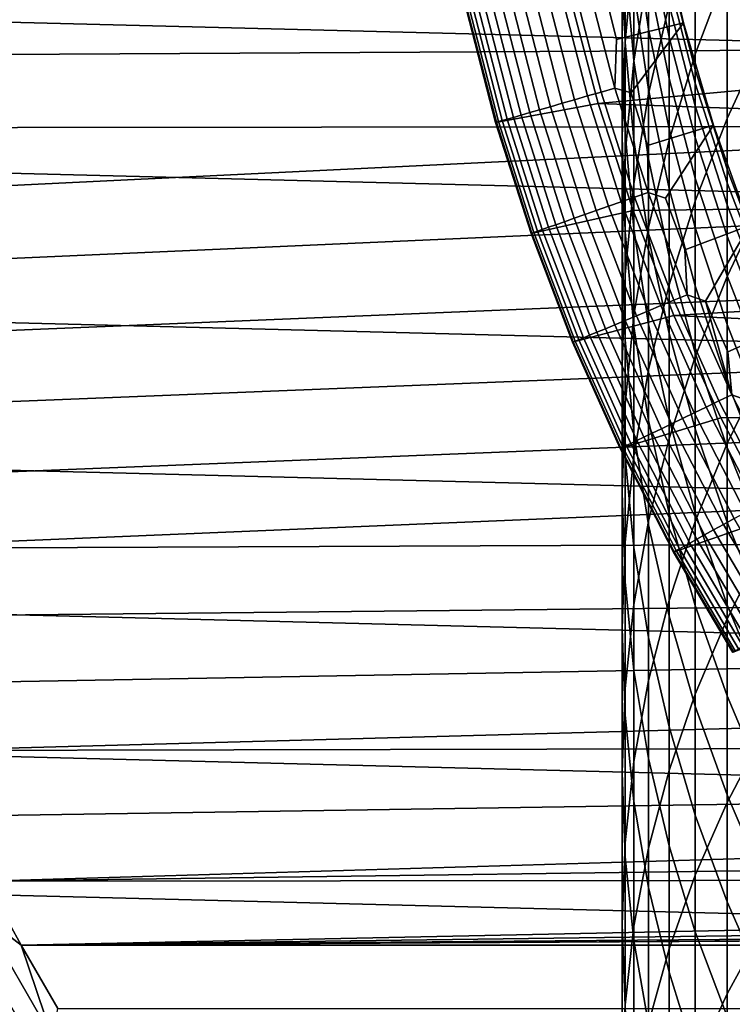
# Model space of a CAD drawing. Header units: metres. Extents: x -22 to 95, y -240 to 22.
# Tile 43 of 180: x -17.85 to -12.7, y -10.52 to -3.41. Entities that reach past the tile are written whole.
import ezdxf

# ---------------------------------------------------------------- set-up
doc = ezdxf.new("R2010")
doc.units = ezdxf.units.M
doc.layers.add('solid_10_151_013_XXX', color=7, linetype='CONTINUOUS')

msp = doc.modelspace()

# ---------------------------------------------------------------- linework, layer by layer
at = {"layer": 'solid_10_151_013_XXX'}
for points in [[(-12.972383, -3.658703, 268.01123), (-12.742425, -3.046702, 268.393341), (-12.742425, -2.036012, 266.700317), (-12.972383, -2.662756, 266.342926)], [(-13.5, -3.528663, 259.667908), (-13.478762, -2.831068, 259.961761), (-13.478762, -2.15662, 258.266846), (-13.5, -2.865372, 258.001038)], [(-13.478762, -3.572536, 261.628418), (-13.415114, -2.889364, 261.948822), (-13.415114, -2.135668, 260.254669), (-13.478762, -2.831068, 259.961761)], [(21.54973, -4.428241), (-21.746239, -3.33181), (-21.887098, -2.225952), (21.746239, -3.33181)], [(-13.478762, -3.574125, 257.73526), (-13.5, -2.865372, 258.001038), (-13.5, -2.269048, 256.309052), (-13.478762, -2.987831, 256.071747)], [(-13.415114, -3.709988, 263.611603), (-13.309258, -3.04435, 263.956787), (-13.309258, -2.210497, 262.267181), (-13.415114, -2.889364, 261.948822)], [(-13.309258, -3.477944, 252.324844), (-13.415114, -2.749474, 252.502472), (-13.415114, -2.372408, 250.810242), (-13.309258, -3.107378, 250.661789)], [(-13.309258, -3.944885, 265.611786), (-13.161527, -3.299715, 265.979675), (-13.161527, -2.385029, 264.298676), (-13.309258, -3.04435, 263.956787)], [(-13.415114, -3.704353, 255.835159), (-13.478762, -2.987831, 256.071747), (-13.478762, -2.468309, 254.386169), (-13.415114, -3.193691, 254.178329)], [(-12.742425, -4.12407, 270.044708), (-12.472374, -3.53938, 270.442993), (-12.472374, -2.446601, 268.768005), (-12.742425, -3.046702, 268.393341)], [(-13.161527, -3.536673, 248.867371), (-13.309258, -2.803394, 248.985275), (-13.309258, -2.566475, 247.297989), (-13.161527, -3.303871, 247.209396)], [(-13.231117, -2.680956, 137.199997), (-13.637866, -3.163632, 137.199997), (-13.541874, -3.552108, 137.199997), (-13.056488, -3.431923, 137.199997)], [(-13.056482, -3.431947, 242.199997), (-13.231114, -2.680971, 242.199997), (-13.231117, -2.680956, 137.199997), (-13.056488, -3.431923, 137.199997)], [(-12.972383, -3.770004, 243.843033), (-13.161527, -3.037339, 243.872223), (-13.231114, -2.680971, 242.199997), (-13.056482, -3.431947, 242.199997)], [(-13.161527, -4.280678, 267.622894), (-12.972383, -3.658703, 268.01123), (-12.972383, -2.662756, 266.342926), (-13.161527, -3.299715, 265.979675)], [(-13.309258, -3.914502, 253.971802), (-13.415114, -3.193691, 254.178329), (-13.415114, -2.749474, 252.502472), (-13.309258, -3.477944, 252.324844)], [(-13.5, -4.257865, 261.307037), (-13.478762, -3.572536, 261.628418), (-13.478762, -2.831068, 259.961761), (-13.5, -3.528663, 259.667908)], [(-13.161527, -3.835374, 250.51474), (-13.309258, -3.107378, 250.661789), (-13.309258, -2.803394, 248.985275), (-13.161527, -3.536673, 248.867371)], [(-13.478762, -4.226258, 259.374084), (-13.5, -3.528663, 259.667908), (-13.5, -2.865372, 258.001038), (-13.478762, -3.574125, 257.73526)], [(-13.478762, -4.379847, 263.264221), (-13.415114, -3.709988, 263.611603), (-13.415114, -2.889364, 261.948822), (-13.478762, -3.572536, 261.628418)], [(-9.529406, -3.031566, 135), (-20.256067, -3.153036, 135), (-20.168163, -3.673569, 135), (-9.324705, -3.612455, 135)], [(-13.672745, -4.014786, 136), (-13.879645, -3.227673, 136), (-9.529372, -3.031667, 136), (-9.324752, -3.612345, 136)], [(-13.415114, -4.280647, 257.470306), (-13.478762, -3.574125, 257.73526), (-13.478762, -2.987831, 256.071747), (-13.415114, -3.704353, 255.835159)], [(-13.415114, -4.596235, 265.240356), (-13.309258, -3.944885, 265.611786), (-13.309258, -3.04435, 263.956787), (-13.415114, -3.709988, 263.611603)], [(-12.972383, -3.868257, 245.485092), (-13.161527, -3.137338, 245.543472), (-13.161527, -3.037339, 243.872223), (-12.972383, -3.770004, 243.843033)], [(-12.972383, -4.720354, 269.638519), (-12.742425, -4.12407, 270.044708), (-12.742425, -3.046702, 268.393341), (-12.972383, -3.658703, 268.01123)], [(-13.161527, -4.199501, 252.148895), (-13.309258, -3.477944, 252.324844), (-13.309258, -3.107378, 250.661789), (-13.161527, -3.835374, 250.51474)], [(-13.749973, -3.961299, 137.150986), (-13.950455, -3.1841, 137.150986), (-14.04581, -3.205864, 137.113419), (-13.843959, -3.988376, 137.113419)], [(-13.652727, -3.933283, 137.178131), (-13.851789, -3.161581, 137.178131), (-13.950455, -3.1841, 137.150986), (-13.749973, -3.961299, 137.150986)], [(-13.553286, -3.904634, 137.194519), (-13.750898, -3.138553, 137.194519), (-13.851789, -3.161581, 137.178131), (-13.652727, -3.933283, 137.178131)], [(-13.750898, -3.138553, 137.194519), (-13.553286, -3.904634, 137.194519), (-13.541874, -3.552108, 137.199997), (-13.637866, -3.163632, 137.199997)], [(-13.309258, -4.416358, 255.600067), (-13.415114, -3.704353, 255.835159), (-13.415114, -3.193691, 254.178329), (-13.309258, -3.914502, 253.971802)], [(-12.972383, -4.031882, 247.121933), (-13.161527, -3.303871, 247.209396), (-13.161527, -3.137338, 245.543472), (-12.972383, -3.868257, 245.485092)], [(-13.879645, -3.227673, 135.199997), (-13.672745, -4.014786, 135.199997), (-14.413714, -4.152683, 135.199997), (-14.6239, -3.337882, 135.199997)], [(-14.096271, -4.061066, 136.942719), (-14.3018, -3.264292, 136.942719), (-14.373981, -3.280767, 136.868591), (-14.167415, -4.081562, 136.868591)], [(-14.018063, -4.038534, 137.008713), (-14.222452, -3.246182, 137.008713), (-14.3018, -3.264292, 136.942719), (-14.096271, -4.061066, 136.942719)], [(-13.93365, -4.014215, 137.065811), (-14.136808, -3.226634, 137.065811), (-14.222452, -3.246182, 137.008713), (-14.018063, -4.038534, 137.008713)], [(-13.843959, -3.988376, 137.113419), (-14.04581, -3.205864, 137.113419), (-14.136808, -3.226634, 137.065811), (-13.93365, -4.014215, 137.065811)], [(-13.879645, -3.227673, 136), (-13.672745, -4.014786, 136), (-13.672745, -4.014786, 135.199997), (-13.879645, -3.227673, 135.199997)], [(21.297699, -5.514322), (-21.54973, -4.428241), (-21.746239, -3.33181), (21.54973, -4.428241)], [(-14.408631, -4.151055, 136.303177), (-14.618715, -3.336627, 136.303177), (-14.623919, -3.337815, 136.199997), (-14.413759, -4.152534, 136.199997)], [(-14.413759, -4.152534, 136.199997), (-14.623919, -3.337815, 136.199997), (-14.6239, -3.337882, 135.199997), (-14.413714, -4.152683, 135.199997)], [(-14.393012, -4.146555, 136.406677), (-14.602868, -3.333009, 136.406677), (-14.618715, -3.336627, 136.303177), (-14.408631, -4.151055, 136.303177)], [(-14.36707, -4.139082, 136.507919), (-14.576549, -3.327002, 136.507919), (-14.602868, -3.333009, 136.406677), (-14.393012, -4.146555, 136.406677)], [(-14.331093, -4.128717, 136.605774), (-14.540047, -3.318671, 136.605774), (-14.576549, -3.327002, 136.507919), (-14.36707, -4.139082, 136.507919)], [(-14.285474, -4.115574, 136.699188), (-14.493762, -3.308107, 136.699188), (-14.540047, -3.318671, 136.605774), (-14.331093, -4.128717, 136.605774)], [(-14.230714, -4.099798, 136.787109), (-14.438204, -3.295426, 136.787109), (-14.493762, -3.308107, 136.699188), (-14.285474, -4.115574, 136.699188)], [(-14.167415, -4.081562, 136.868591), (-14.373981, -3.280767, 136.868591), (-14.438204, -3.295426, 136.787109), (-14.230714, -4.099798, 136.787109)], [(-13.309258, -4.91067, 267.229584), (-13.161527, -4.280678, 267.622894), (-13.161527, -3.299715, 265.979675), (-13.309258, -3.944885, 265.611786)], [(-12.972383, -4.26062, 248.750961), (-13.161527, -3.536673, 248.867371), (-13.161527, -3.303871, 247.209396), (-12.972383, -4.031882, 247.121933)], [(-13.553286, -3.904634, 137.194519), (-13.434775, -3.937853, 137.199997), (-13.056488, -3.431923, 137.199997), (-13.541874, -3.552108, 137.199997)], [(-13.056488, -3.431923, 137.199997), (-13.434775, -3.937853, 137.199997), (-13.316796, -4.320058, 137.199997), (-12.839265, -4.171717, 137.199997)], [(-13.161527, -4.628472, 253.767242), (-13.309258, -3.914502, 253.971802), (-13.309258, -3.477944, 252.324844), (-13.161527, -4.199501, 252.148895)], [(-12.839263, -4.17173, 242.199997), (-13.056482, -3.431947, 242.199997), (-13.056488, -3.431923, 137.199997), (-12.839265, -4.171717, 137.199997)], [(-12.742425, -4.49092, 243.814301), (-12.972383, -3.770004, 243.843033), (-13.056482, -3.431947, 242.199997), (-12.839263, -4.17173, 242.199997)], [(-13.478762, -4.943194, 260.985626), (-13.5, -4.257865, 261.307037), (-13.5, -3.528663, 259.667908), (-13.478762, -4.226258, 259.374084)], [(-12.972383, -4.554106, 250.369568), (-13.161527, -3.835374, 250.51474), (-13.161527, -3.536673, 248.867371), (-12.972383, -4.26062, 248.750961)], [(-12.742425, -5.266403, 271.651855), (-12.472374, -4.698053, 272.07312), (-12.472374, -3.53938, 270.442993), (-12.742425, -4.12407, 270.044708)], [(-9.324705, -3.612455, 135), (-20.168163, -3.673569, 135), (-20.06686, -4.191781, 135), (-9.084634, -4.179638, 135)], [(-13.672745, -4.014786, 136), (-9.324752, -3.612345, 136), (-9.084583, -4.179736, 136)], [(-13.5, -5.051821, 262.915771), (-13.478762, -4.379847, 263.264221), (-13.478762, -3.572536, 261.628418), (-13.5, -4.257865, 261.307037)], [(-13.415114, -4.921658, 259.081177), (-13.478762, -4.226258, 259.374084), (-13.478762, -3.574125, 257.73526), (-13.415114, -4.280647, 257.470306)], [(-13.161527, -5.326357, 269.225708), (-12.972383, -4.720354, 269.638519), (-12.972383, -3.658703, 268.01123), (-13.161527, -4.280678, 267.622894)], [(-13.478762, -5.251717, 264.866547), (-13.415114, -4.596235, 265.240356), (-13.415114, -3.709988, 263.611603), (-13.478762, -4.379847, 263.264221)], [(-13.309258, -4.982716, 257.207031), (-13.415114, -4.280647, 257.470306), (-13.415114, -3.704353, 255.835159), (-13.309258, -4.416358, 255.600067)], [(-12.972383, -4.911874, 251.975189), (-13.161527, -4.199501, 252.148895), (-13.161527, -3.835374, 250.51474), (-12.972383, -4.554106, 250.369568)], [(-12.742425, -4.587455, 245.427658), (-12.972383, -3.868257, 245.485092), (-12.972383, -3.770004, 243.843033), (-12.742425, -4.49092, 243.814301)], [(-13.313029, -4.658431, 137.194519), (-13.553286, -3.904634, 137.194519), (-13.652727, -3.933283, 137.178131), (-13.410707, -4.69261, 137.178131)], [(-13.553286, -3.904634, 137.194519), (-13.313029, -4.658431, 137.194519), (-13.316796, -4.320058, 137.199997), (-13.434775, -3.937853, 137.199997)], [(-12.742425, -4.748219, 247.035873), (-12.972383, -4.031882, 247.121933), (-12.972383, -3.868257, 245.485092), (-12.742425, -4.587455, 245.427658)], [(-13.50623, -4.726035, 137.150986), (-13.749973, -3.961299, 137.150986), (-13.843959, -3.988376, 137.113419), (-13.59855, -4.758338, 137.113419)], [(-13.410707, -4.69261, 137.178131), (-13.652727, -3.933283, 137.178131), (-13.749973, -3.961299, 137.150986), (-13.50623, -4.726035, 137.150986)], [(-13.415114, -5.546698, 266.832458), (-13.309258, -4.91067, 267.229584), (-13.309258, -3.944885, 265.611786), (-13.415114, -4.596235, 265.240356)], [(-13.161527, -5.121608, 255.367203), (-13.309258, -4.416358, 255.600067), (-13.309258, -3.914502, 253.971802), (-13.161527, -4.628472, 253.767242)], [(-13.672745, -4.014786, 135.199997), (-13.421304, -4.788645, 135.199997), (-14.15828, -4.954103, 135.199997), (-14.413714, -4.152683, 135.199997)], [(-13.769567, -4.81818, 137.008713), (-14.018063, -4.038534, 137.008713), (-14.096271, -4.061066, 136.942719), (-13.846389, -4.845061, 136.942719)], [(-13.68665, -4.789166, 137.065811), (-13.93365, -4.014215, 137.065811), (-14.018063, -4.038534, 137.008713), (-13.769567, -4.81818, 137.008713)], [(-13.59855, -4.758338, 137.113419), (-13.843959, -3.988376, 137.113419), (-13.93365, -4.014215, 137.065811), (-13.68665, -4.789166, 137.065811)], [(-13.672745, -4.014786, 136), (-13.421304, -4.788645, 136), (-13.421304, -4.788645, 135.199997), (-13.672745, -4.014786, 135.199997)], [(-13.421304, -4.788645, 136), (-13.672745, -4.014786, 136), (-9.084583, -4.179736, 136), (-8.810132, -4.73092, 136)], [(-12.742425, -4.972957, 248.636414), (-12.972383, -4.26062, 248.750961), (-12.972383, -4.031882, 247.121933), (-12.742425, -4.748219, 247.035873)], [(-14.032238, -4.910092, 136.699188), (-14.285474, -4.115574, 136.699188), (-14.331093, -4.128717, 136.605774), (-14.077048, -4.925772, 136.605774)], [(-13.978449, -4.891271, 136.787109), (-14.230714, -4.099798, 136.787109), (-14.285474, -4.115574, 136.699188), (-14.032238, -4.910092, 136.699188)], [(-13.916271, -4.869514, 136.868591), (-14.167415, -4.081562, 136.868591), (-14.230714, -4.099798, 136.787109), (-13.978449, -4.891271, 136.787109)], [(-13.846389, -4.845061, 136.942719), (-14.096271, -4.061066, 136.942719), (-14.167415, -4.081562, 136.868591), (-13.916271, -4.869514, 136.868591)], [(-12.972383, -5.846024, 271.222198), (-12.742425, -5.266403, 271.651855), (-12.742425, -4.12407, 270.044708), (-12.972383, -4.720354, 269.638519)], [(-9.084634, -4.179638, 135), (-20.06686, -4.191781, 135), (-19.952297, -4.706991, 135)], [(-9.084634, -4.179638, 135), (-19.952297, -4.706991, 135), (-19.824467, -5.219243, 135), (-8.810102, -4.730965, 135)], [(-14.153213, -4.952423, 136.303177), (-14.408631, -4.151055, 136.303177), (-14.413759, -4.152534, 136.199997), (-14.158249, -4.954188, 136.199997)], [(-14.158249, -4.954188, 136.199997), (-14.413759, -4.152534, 136.199997), (-14.413714, -4.152683, 135.199997), (-14.15828, -4.954103, 135.199997)], [(-14.13787, -4.947054, 136.406677), (-14.393012, -4.146555, 136.406677), (-14.408631, -4.151055, 136.303177), (-14.153213, -4.952423, 136.303177)], [(-14.112389, -4.938138, 136.507919), (-14.36707, -4.139082, 136.507919), (-14.393012, -4.146555, 136.406677), (-14.13787, -4.947054, 136.406677)], [(-14.077048, -4.925772, 136.605774), (-14.331093, -4.128717, 136.605774), (-14.36707, -4.139082, 136.507919), (-14.112389, -4.938138, 136.507919)], [(-13.313029, -4.658431, 137.194519), (-13.18793, -4.69877, 137.199997), (-12.839265, -4.171717, 137.199997), (-13.316796, -4.320058, 137.199997)], [(-12.839265, -4.171717, 137.199997), (-13.18793, -4.69877, 137.199997), (-13.048392, -5.073407, 137.199997), (-12.58016, -4.897911, 137.199997)], [(-12.580164, -4.897904, 242.199997), (-12.839263, -4.17173, 242.199997), (-12.839265, -4.171717, 137.199997), (-12.58016, -4.897911, 137.199997)], [(-12.472374, -5.197818, 243.786133), (-12.742425, -4.49092, 243.814301), (-12.839263, -4.17173, 242.199997), (-12.580164, -4.897904, 242.199997)], [(-13.478762, -5.723794, 262.567291), (-13.5, -5.051821, 262.915771), (-13.5, -4.257865, 261.307037), (-13.478762, -4.943194, 260.985626)], [(-13.415114, -5.626367, 260.665222), (-13.478762, -4.943194, 260.985626), (-13.478762, -4.226258, 259.374084), (-13.415114, -4.921658, 259.081177)], [(-12.972383, -5.333356, 253.565277), (-13.161527, -4.628472, 253.767242), (-13.161527, -4.199501, 252.148895), (-12.972383, -4.911874, 251.975189)], [(-12.742425, -5.261312, 250.226715), (-12.972383, -4.554106, 250.369568), (-12.972383, -4.26062, 248.750961), (-12.742425, -4.972957, 248.636414)], [(-13.309258, -5.612675, 258.790131), (-13.415114, -4.921658, 259.081177), (-13.415114, -4.280647, 257.470306), (-13.309258, -4.982716, 257.207031)], [(-13.309258, -5.940171, 268.807587), (-13.161527, -5.326357, 269.225708), (-13.161527, -4.280678, 267.622894), (-13.309258, -4.91067, 267.229584)], [(-13.5, -5.909267, 264.491577), (-13.478762, -5.251717, 264.866547), (-13.478762, -4.379847, 263.264221), (-13.5, -5.051821, 262.915771)], [(20.99091, -6.586448), (-21.297699, -5.514322), (-21.54973, -4.428241), (21.297699, -5.514322)], [(-13.161527, -5.678123, 256.946228), (-13.309258, -4.982716, 257.207031), (-13.309258, -4.416358, 255.600067), (-13.161527, -5.121608, 255.367203)], [(-12.472374, -5.292668, 245.371323), (-12.742425, -4.587455, 245.427658), (-12.742425, -4.49092, 243.814301), (-12.472374, -5.197818, 243.786133)], [(-13.478762, -6.18676, 266.432861), (-13.415114, -5.546698, 266.832458), (-13.415114, -4.596235, 265.240356), (-13.478762, -5.251717, 264.866547)], [(-12.742425, -5.612824, 251.80426), (-12.972383, -4.911874, 251.975189), (-12.972383, -4.554106, 250.369568), (-12.742425, -5.261312, 250.226715)], [(-12.472374, -5.450627, 246.951492), (-12.742425, -4.748219, 247.035873), (-12.742425, -4.587455, 245.427658), (-12.472374, -5.292668, 245.371323)], [(-13.126493, -5.437171, 137.178131), (-13.410707, -4.69261, 137.178131), (-13.50623, -4.726035, 137.150986), (-13.219992, -5.4759, 137.150986)], [(-13.030885, -5.397569, 137.194519), (-13.313029, -4.658431, 137.194519), (-13.410707, -4.69261, 137.178131), (-13.126493, -5.437171, 137.178131)], [(-13.313029, -4.658431, 137.194519), (-13.030885, -5.397569, 137.194519), (-13.048392, -5.073407, 137.199997), (-13.18793, -4.69877, 137.199997)], [(-12.972383, -5.817882, 255.137299), (-13.161527, -5.121608, 255.367203), (-13.161527, -4.628472, 253.767242), (-12.972383, -5.333356, 253.565277)], [(-8.810102, -4.730965, 135), (-19.824467, -5.219243, 135), (-19.683529, -5.727878, 135), (-8.502153, -5.264345, 135)], [(-13.310354, -5.513329, 137.113419), (-13.59855, -4.758338, 137.113419), (-13.68665, -4.789166, 137.065811), (-13.396588, -5.549048, 137.065811)], [(-13.219992, -5.4759, 137.150986), (-13.50623, -4.726035, 137.150986), (-13.59855, -4.758338, 137.113419), (-13.310354, -5.513329, 137.113419)], [(-13.125929, -5.547277, 136), (-13.421304, -4.788645, 136), (-8.810132, -4.73092, 136), (-8.502191, -5.264281, 136)], [(-13.161527, -6.435091, 270.785583), (-12.972383, -5.846024, 271.222198), (-12.972383, -4.720354, 269.638519), (-13.161527, -5.326357, 269.225708)], [(-12.742425, -6.471887, 273.212158), (-12.472374, -5.92078, 273.655762), (-12.472374, -4.698053, 272.07312), (-12.742425, -5.266403, 271.651855)], [(-12.472374, -5.671443, 248.524094), (-12.742425, -4.972957, 248.636414), (-12.742425, -4.748219, 247.035873), (-12.472374, -5.450627, 246.951492)], [(-13.421304, -4.788645, 135.199997), (-13.125929, -5.547277, 135.199997), (-13.858117, -5.740417, 135.199997), (-14.15828, -4.954103, 135.199997)], [(-13.477748, -5.582666, 137.008713), (-13.769567, -4.81818, 137.008713), (-13.846389, -4.845061, 136.942719), (-13.55294, -5.613812, 136.942719)], [(-13.396588, -5.549048, 137.065811), (-13.68665, -4.789166, 137.065811), (-13.769567, -4.81818, 137.008713), (-13.477748, -5.582666, 137.008713)], [(-13.421304, -4.788645, 136), (-13.125929, -5.547277, 136), (-13.125929, -5.547277, 135.199997), (-13.421304, -4.788645, 135.199997)], [(-13.682202, -5.667354, 136.787109), (-13.978449, -4.891271, 136.787109), (-14.032238, -4.910092, 136.699188), (-13.734852, -5.689162, 136.699188)], [(-13.621343, -5.642145, 136.868591), (-13.916271, -4.869514, 136.868591), (-13.978449, -4.891271, 136.787109), (-13.682202, -5.667354, 136.787109)], [(-13.55294, -5.613812, 136.942719), (-13.846389, -4.845061, 136.942719), (-13.916271, -4.869514, 136.868591), (-13.621343, -5.642145, 136.868591)], [(-13.030885, -5.397569, 137.194519), (-12.898172, -5.444, 137.199997), (-12.58016, -4.897911, 137.199997), (-13.048392, -5.073407, 137.199997)], [(-12.58016, -4.897911, 137.199997), (-12.898172, -5.444, 137.199997), (-12.737488, -5.81002, 137.199997), (-12.280021, -5.608124, 137.199997)], [(-13.858192, -5.740253, 136.199997), (-14.158249, -4.954188, 136.199997), (-14.15828, -4.954103, 135.199997), (-13.858117, -5.740417, 135.199997)], [(-13.853263, -5.738209, 136.303177), (-14.153213, -4.952423, 136.303177), (-14.158249, -4.954188, 136.199997), (-13.858192, -5.740253, 136.199997)], [(-13.838244, -5.731988, 136.406677), (-14.13787, -4.947054, 136.406677), (-14.153213, -4.952423, 136.303177), (-13.853263, -5.738209, 136.303177)], [(-13.813303, -5.721658, 136.507919), (-14.112389, -4.938138, 136.507919), (-14.13787, -4.947054, 136.406677), (-13.838244, -5.731988, 136.406677)], [(-13.778712, -5.70733, 136.605774), (-14.077048, -4.925772, 136.605774), (-14.112389, -4.938138, 136.507919), (-13.813303, -5.721658, 136.507919)], [(-13.734852, -5.689162, 136.699188), (-14.032238, -4.910092, 136.699188), (-14.077048, -4.925772, 136.605774), (-13.778712, -5.70733, 136.605774)], [(-13.415114, -6.393654, 262.21994), (-13.478762, -5.723794, 262.567291), (-13.478762, -4.943194, 260.985626), (-13.415114, -5.626367, 260.665222)], [(-13.415114, -6.559865, 268.385437), (-13.309258, -5.940171, 268.807587), (-13.309258, -4.91067, 267.229584), (-13.415114, -5.546698, 266.832458)], [(-13.309258, -6.305233, 260.346863), (-13.415114, -5.626367, 260.665222), (-13.415114, -4.921658, 259.081177), (-13.309258, -5.612675, 258.790131)], [(-12.742425, -6.026937, 253.366547), (-12.972383, -5.333356, 253.565277), (-12.972383, -4.911874, 251.975189), (-12.742425, -5.612824, 251.80426)], [(-12.472374, -5.954766, 250.086655), (-12.742425, -5.261312, 250.226715), (-12.742425, -4.972957, 248.636414), (-12.472374, -5.671443, 248.524094)], [(-13.161527, -6.297135, 258.501831), (-13.309258, -5.612675, 258.790131), (-13.309258, -4.982716, 257.207031), (-13.161527, -5.678123, 256.946228)], [(-13.478762, -6.566818, 264.116608), (-13.5, -5.909267, 264.491577), (-13.5, -5.051821, 262.915771), (-13.478762, -5.723794, 262.567291)], [(-12.972383, -6.364681, 256.688751), (-13.161527, -5.678123, 256.946228), (-13.161527, -5.121608, 255.367203), (-12.972383, -5.817882, 255.137299)], [(-13.5, -6.828842, 266.031982), (-13.478762, -6.18676, 266.432861), (-13.478762, -5.251717, 264.866547), (-13.5, -5.909267, 264.491577)], [(-12.472374, -6.300145, 251.636673), (-12.742425, -5.612824, 251.80426), (-12.742425, -5.261312, 250.226715), (-12.472374, -5.954766, 250.086655)], [(-8.502153, -5.264345, 135), (-19.683529, -5.727878, 135), (-19.52947, -6.232946, 135), (-8.161953, -5.777755, 135)], [(-13.309258, -7.031751, 270.343292), (-13.161527, -6.435091, 270.785583), (-13.161527, -5.326357, 269.225708), (-13.309258, -5.940171, 268.807587)], [(-13.125929, -5.547277, 136), (-8.502191, -5.264281, 136), (-8.16188, -5.777853, 136)], [(-12.972383, -7.033922, 272.759766), (-12.742425, -6.471887, 273.212158), (-12.742425, -5.266403, 271.651855), (-12.972383, -5.846024, 271.222198)], [(-12.742425, -6.50299, 254.911087), (-12.972383, -5.817882, 255.137299), (-12.972383, -5.333356, 253.565277), (-12.742425, -6.026937, 253.366547)], [(-12.707741, -6.119726, 137.194519), (-13.030885, -5.397569, 137.194519), (-13.126493, -5.437171, 137.178131), (-12.800979, -6.164626, 137.178131)], [(-12.707741, -6.119726, 137.194519), (-12.898172, -5.444, 137.199997), (-13.030885, -5.397569, 137.194519)], [(-12.892159, -6.208536, 137.150986), (-13.219992, -5.4759, 137.150986), (-13.310354, -5.513329, 137.113419), (-12.98028, -6.250973, 137.113419)], [(-12.800979, -6.164626, 137.178131), (-13.126493, -5.437171, 137.178131), (-13.219992, -5.4759, 137.150986), (-12.892159, -6.208536, 137.150986)], [(-12.707741, -6.119726, 137.194519), (-12.737488, -5.81002, 137.199997), (-12.898172, -5.444, 137.199997)], [(20.630594, -7.640606), (-20.99091, -6.586448), (-21.297699, -5.514322), (20.99091, -6.586448)], [(-13.125929, -5.547277, 135.199997), (-12.787956, -6.287349, 135.199997), (-13.51455, -6.508225, 135.199997), (-13.858117, -5.740417, 135.199997)], [(-13.478762, -7.18349, 267.960632), (-13.415114, -6.559865, 268.385437), (-13.415114, -5.546698, 266.832458), (-13.478762, -6.18676, 266.432861)], [(-12.98028, -6.250973, 137.113419), (-13.310354, -5.513329, 137.113419), (-13.396588, -5.549048, 137.065811), (-13.064375, -6.291471, 137.065811)], [(-13.125929, -5.547277, 136), (-12.787956, -6.287349, 136), (-12.787956, -6.287349, 135.199997), (-13.125929, -5.547277, 135.199997)], [(-12.787956, -6.287349, 136), (-13.125929, -5.547277, 136), (-8.16188, -5.777853, 136), (-7.79083, -6.269212, 136)], [(-13.21685, -6.3649, 136.942719), (-13.55294, -5.613812, 136.942719), (-13.621343, -5.642145, 136.868591), (-13.283556, -6.397024, 136.868591)], [(-13.143522, -6.329587, 137.008713), (-13.477748, -5.582666, 137.008713), (-13.55294, -5.613812, 136.942719), (-13.21685, -6.3649, 136.942719)], [(-13.064375, -6.291471, 137.065811), (-13.396588, -5.549048, 137.065811), (-13.477748, -5.582666, 137.008713), (-13.143522, -6.329587, 137.008713)], [(-13.161527, -6.977659, 260.031525), (-13.309258, -6.305233, 260.346863), (-13.309258, -5.612675, 258.790131), (-13.161527, -6.297135, 258.501831)], [(-12.472374, -6.70703, 253.171692), (-12.742425, -6.026937, 253.366547), (-12.742425, -5.612824, 251.80426), (-12.472374, -6.300145, 251.636673)], [(-12.707741, -6.119726, 137.194519), (-12.566326, -6.1715, 137.199997), (-12.280021, -5.608124, 137.199997), (-12.737488, -5.81002, 137.199997)], [(-13.39425, -6.450331, 136.699188), (-13.734852, -5.689162, 136.699188), (-13.778712, -5.70733, 136.605774), (-13.437023, -6.47093, 136.605774)], [(-13.342907, -6.425605, 136.787109), (-13.682202, -5.667354, 136.787109), (-13.734852, -5.689162, 136.699188), (-13.39425, -6.450331, 136.699188)], [(-13.283556, -6.397024, 136.868591), (-13.621343, -5.642145, 136.868591), (-13.682202, -5.667354, 136.787109), (-13.342907, -6.425605, 136.787109)], [(-13.309258, -7.059291, 261.874756), (-13.415114, -6.393654, 262.21994), (-13.415114, -5.626367, 260.665222), (-13.309258, -6.305233, 260.346863)], [(-12.972383, -6.972885, 258.217194), (-13.161527, -6.297135, 258.501831), (-13.161527, -5.678123, 256.946228), (-12.972383, -6.364681, 256.688751)], [(-13.509725, -6.50594, 136.303177), (-13.853263, -5.738209, 136.303177), (-13.858192, -5.740253, 136.199997), (-13.514532, -6.508258, 136.199997)], [(-13.514532, -6.508258, 136.199997), (-13.858192, -5.740253, 136.199997), (-13.858117, -5.740417, 135.199997), (-13.51455, -6.508225, 135.199997)], [(-13.495079, -6.498888, 136.406677), (-13.838244, -5.731988, 136.406677), (-13.853263, -5.738209, 136.303177), (-13.509725, -6.50594, 136.303177)], [(-13.470757, -6.487175, 136.507919), (-13.813303, -5.721658, 136.507919), (-13.838244, -5.731988, 136.406677), (-13.495079, -6.498888, 136.406677)], [(-13.437023, -6.47093, 136.605774), (-13.778712, -5.70733, 136.605774), (-13.813303, -5.721658, 136.507919), (-13.470757, -6.487175, 136.507919)], [(-13.415114, -7.222299, 263.742828), (-13.478762, -6.566818, 264.116608), (-13.478762, -5.723794, 262.567291), (-13.415114, -6.393654, 262.21994)], [(-8.161953, -5.777755, 135), (-19.52947, -6.232946, 135), (-19.362524, -6.733693, 135), (-7.790793, -6.269247, 135)], [(-12.742425, -7.040228, 256.435425), (-12.972383, -6.364681, 256.688751), (-12.972383, -5.817882, 255.137299), (-12.742425, -6.50299, 254.911087)], [(-13.161527, -7.605117, 272.299988), (-12.972383, -7.033922, 272.759766), (-12.972383, -5.846024, 271.222198), (-13.161527, -6.435091, 270.785583)], [(-13.478762, -7.470924, 265.631073), (-13.5, -6.828842, 266.031982), (-13.5, -5.909267, 264.491577), (-13.478762, -6.566818, 264.116608)], [(-13.415114, -7.634127, 269.89682), (-13.309258, -7.031751, 270.343292), (-13.309258, -5.940171, 268.807587), (-13.415114, -6.559865, 268.385437)], [(-12.742425, -7.738604, 274.723206), (-12.472374, -7.205616, 275.188416), (-12.472374, -5.92078, 273.655762), (-12.742425, -6.471887, 273.212158)], [(-12.472374, -7.174777, 254.68927), (-12.742425, -6.50299, 254.911087), (-12.742425, -6.026937, 253.366547), (-12.472374, -6.70703, 253.171692)], [(-13.5, -7.809084, 267.534485), (-13.478762, -7.18349, 267.960632), (-13.478762, -6.18676, 266.432861), (-13.5, -6.828842, 266.031982)], [(-12.435186, -6.872685, 137.178131), (-12.800979, -6.164626, 137.178131), (-12.892159, -6.208536, 137.150986), (-12.523761, -6.921638, 137.150986)], [(-12.344614, -6.822627, 137.194519), (-12.707741, -6.119726, 137.194519), (-12.800979, -6.164626, 137.178131), (-12.435186, -6.872685, 137.178131)], [(-12.344614, -6.822627, 137.194519), (-12.566326, -6.1715, 137.199997), (-12.707741, -6.119726, 137.194519)], [(-12.609365, -6.968949, 137.113419), (-12.98028, -6.250973, 137.113419), (-13.064375, -6.291471, 137.065811), (-12.691057, -7.014099, 137.065811)], [(-12.523761, -6.921638, 137.150986), (-12.892159, -6.208536, 137.150986), (-12.98028, -6.250973, 137.113419), (-12.609365, -6.968949, 137.113419)], [(-7.790793, -6.269247, 135), (-19.362524, -6.733693, 135), (-19.182671, -7.230143, 135), (-7.390082, -6.736959, 135)], [(-12.787956, -6.287349, 135.199997), (-12.408117, -7.007205, 135.199997), (-13.128362, -7.255754, 135.199997), (-13.51455, -6.508225, 135.199997)], [(-13.161527, -7.718613, 261.532867), (-13.309258, -7.059291, 261.874756), (-13.309258, -6.305233, 260.346863), (-13.161527, -6.977659, 260.031525)], [(-12.767942, -7.056592, 137.008713), (-13.143522, -6.329587, 137.008713), (-13.21685, -6.3649, 136.942719), (-12.839175, -7.095961, 136.942719)], [(-12.972383, -7.641526, 259.720184), (-13.161527, -6.977659, 260.031525), (-13.161527, -6.297135, 258.501831), (-12.972383, -6.972885, 258.217194)], [(-12.691057, -7.014099, 137.065811), (-13.064375, -6.291471, 137.065811), (-13.143522, -6.329587, 137.008713), (-12.767942, -7.056592, 137.008713)], [(-12.408117, -7.007205, 136), (-12.787956, -6.287349, 136), (-7.79083, -6.269212, 136), (-7.390088, -6.736942, 136)], [(-12.787956, -6.287349, 136), (-12.408117, -7.007205, 136), (-12.408117, -7.007205, 135.199997), (-12.787956, -6.287349, 135.199997)], [(-13.309258, -7.87365, 263.371399), (-13.415114, -7.222299, 263.742828), (-13.415114, -6.393654, 262.21994), (-13.309258, -7.059291, 261.874756)], [(-12.903975, -7.131775, 136.868591), (-13.283556, -6.397024, 136.868591), (-13.342907, -6.425605, 136.787109), (-12.961629, -7.163639, 136.787109)], [(-12.839175, -7.095961, 136.942719), (-13.21685, -6.3649, 136.942719), (-13.283556, -6.397024, 136.868591), (-12.903975, -7.131775, 136.868591)], [(-12.742425, -7.637797, 257.937134), (-12.972383, -6.972885, 258.217194), (-12.972383, -6.364681, 256.688751), (-12.742425, -7.040228, 256.435425)], [(-13.053057, -7.21417, 136.605774), (-13.437023, -6.47093, 136.605774), (-13.470757, -6.487175, 136.507919), (-13.085826, -7.23228, 136.507919)], [(-13.011506, -7.191205, 136.699188), (-13.39425, -6.450331, 136.699188), (-13.437023, -6.47093, 136.605774), (-13.053057, -7.21417, 136.605774)], [(-12.961629, -7.163639, 136.787109), (-13.342907, -6.425605, 136.787109), (-13.39425, -6.450331, 136.699188), (-13.011506, -7.191205, 136.699188)], [(-13.309258, -8.183675, 271.83429), (-13.161527, -7.605117, 272.299988), (-13.161527, -6.435091, 270.785583), (-13.309258, -7.031751, 270.343292)], [(-12.972383, -8.282161, 274.248749), (-12.742425, -7.738604, 274.723206), (-12.742425, -6.471887, 273.212158), (-12.972383, -7.033922, 272.759766)], [(-13.12835, -7.255786, 136.199997), (-13.514532, -6.508258, 136.199997), (-13.51455, -6.508225, 135.199997), (-13.128362, -7.255754, 135.199997)], [(-13.12368, -7.253202, 136.303177), (-13.509725, -6.50594, 136.303177), (-13.514532, -6.508258, 136.199997), (-13.12835, -7.255786, 136.199997)], [(-13.109453, -7.245339, 136.406677), (-13.495079, -6.498888, 136.406677), (-13.509725, -6.50594, 136.303177), (-13.12368, -7.253202, 136.303177)], [(-13.085826, -7.23228, 136.507919), (-13.470757, -6.487175, 136.507919), (-13.495079, -6.498888, 136.406677), (-13.109453, -7.245339, 136.406677)], [(-12.472374, -7.70264, 256.187012), (-12.742425, -7.040228, 256.435425), (-12.742425, -6.50299, 254.911087), (-12.472374, -7.174777, 254.68927)], [(20.217182, -8.675555), (-20.630594, -7.640606), (-20.99091, -6.586448), (20.630594, -7.640606)], [(-13.478762, -8.240324, 269.447479), (-13.415114, -7.634127, 269.89682), (-13.415114, -6.559865, 268.385437), (-13.478762, -7.18349, 267.960632)], [(-13.415114, -8.110986, 265.231476), (-13.478762, -7.470924, 265.631073), (-13.478762, -6.566818, 264.116608), (-13.415114, -7.222299, 263.742828)], [(-6.961338, -7.179115, 135), (-7.390082, -6.736959, 135), (-19.182671, -7.230143, 135)], [(-13.478762, -8.434677, 267.108337), (-13.5, -7.809084, 267.534485), (-13.5, -6.828842, 266.031982), (-13.478762, -7.470924, 265.631073)], [(-13.415114, -8.767776, 271.364136), (-13.309258, -8.183675, 271.83429), (-13.309258, -7.031751, 270.343292), (-13.415114, -7.634127, 269.89682)], [(-12.972383, -8.369543, 261.195312), (-13.161527, -7.718613, 261.532867), (-13.161527, -6.977659, 260.031525), (-12.972383, -7.641526, 259.720184)], [(-13.161527, -8.834577, 273.766571), (-12.972383, -8.282161, 274.248749), (-12.972383, -7.033922, 272.759766), (-13.161527, -7.605117, 272.299988)], [(-12.408117, -7.007205, 135.199997), (-11.987794, -7.704232, 135.199997), (-12.700766, -7.980624, 135.199997), (-13.128362, -7.255754, 135.199997)], [(-12.742425, -8.294747, 259.413818), (-12.972383, -7.641526, 259.720184), (-12.972383, -6.972885, 258.217194), (-12.742425, -7.637797, 257.937134)], [(-12.277808, -7.714658, 137.065811), (-12.691057, -7.014099, 137.065811), (-12.767942, -7.056592, 137.008713), (-12.352189, -7.761395, 137.008713)], [(-12.472374, -8.289781, 257.662506), (-12.742425, -7.637797, 257.937134), (-12.742425, -7.040228, 256.435425), (-12.472374, -7.70264, 256.187012)], [(-13.161527, -8.518819, 263.003479), (-13.309258, -7.87365, 263.371399), (-13.309258, -7.059291, 261.874756), (-13.161527, -7.718613, 261.532867)], [(-12.421103, -7.804697, 136.942719), (-12.839175, -7.095961, 136.942719), (-12.903975, -7.131775, 136.868591), (-12.483792, -7.844087, 136.868591)], [(-12.352189, -7.761395, 137.008713), (-12.767942, -7.056592, 137.008713), (-12.839175, -7.095961, 136.942719), (-12.421103, -7.804697, 136.942719)], [(-6.961338, -7.179115, 135), (-19.182671, -7.230143, 135), (-18.990168, -7.721625, 135), (-6.506188, -7.594039, 135)], [(-13.5, -8.848434, 268.996735), (-13.478762, -8.240324, 269.447479), (-13.478762, -7.18349, 267.960632), (-13.5, -7.809084, 267.534485)], [(-12.53957, -7.879134, 136.787109), (-12.961629, -7.163639, 136.787109), (-13.011506, -7.191205, 136.699188), (-12.587822, -7.909453, 136.699188)], [(-12.483792, -7.844087, 136.868591), (-12.903975, -7.131775, 136.868591), (-12.961629, -7.163639, 136.787109), (-12.53957, -7.879134, 136.787109)], [(-13.309258, -8.747014, 264.834381), (-13.415114, -8.110986, 265.231476), (-13.415114, -7.222299, 263.742828), (-13.309258, -7.87365, 263.371399)], [(-12.696344, -7.977642, 136.303177), (-13.12368, -7.253202, 136.303177), (-13.12835, -7.255786, 136.199997), (-12.700861, -7.980484, 136.199997)], [(-12.682581, -7.968994, 136.406677), (-13.109453, -7.245339, 136.406677), (-13.12368, -7.253202, 136.303177), (-12.696344, -7.977642, 136.303177)], [(-12.659722, -7.954631, 136.507919), (-13.085826, -7.23228, 136.507919), (-13.109453, -7.245339, 136.406677), (-12.682581, -7.968994, 136.406677)], [(-12.62802, -7.934711, 136.605774), (-13.053057, -7.21417, 136.605774), (-13.085826, -7.23228, 136.507919), (-12.659722, -7.954631, 136.507919)], [(-12.587822, -7.909453, 136.699188), (-13.011506, -7.191205, 136.699188), (-13.053057, -7.21417, 136.605774), (-12.62802, -7.934711, 136.605774)], [(-12.742425, -9.064543, 276.182526), (-12.472374, -8.550522, 276.66861), (-12.472374, -7.205616, 275.188416), (-12.742425, -7.738604, 274.723206)], [(-12.700861, -7.980484, 136.199997), (-13.12835, -7.255786, 136.199997), (-13.128362, -7.255754, 135.199997), (-12.700766, -7.980624, 135.199997)], [(-13.415114, -9.058302, 266.683502), (-13.478762, -8.434677, 267.108337), (-13.478762, -7.470924, 265.631073), (-13.415114, -8.110986, 265.231476)], [(-6.506188, -7.594039, 135), (-18.990168, -7.721625, 135), (-18.785015, -8.208111, 135), (-6.026359, -7.980158, 135)], [(-13.309258, -9.394114, 273.278198), (-13.161527, -8.834577, 273.766571), (-13.161527, -7.605117, 272.299988), (-13.309258, -8.183675, 271.83429)], [(19.751564, -9.68892), (-20.217182, -8.675555), (-20.630594, -7.640606), (20.217182, -8.675555)], [(-13.478762, -9.355581, 270.891022), (-13.415114, -8.767776, 271.364136), (-13.415114, -7.634127, 269.89682), (-13.478762, -8.240324, 269.447479)], [(-12.742425, -9.010035, 260.863159), (-12.972383, -8.369543, 261.195312), (-12.972383, -7.641526, 259.720184), (-12.742425, -8.294747, 259.413818)], [(-12.472374, -8.935267, 259.113434), (-12.742425, -8.294747, 259.413818), (-12.742425, -7.637797, 257.937134), (-12.472374, -8.289781, 257.662506)], [(-12.972383, -9.155778, 262.640259), (-13.161527, -8.518819, 263.003479), (-13.161527, -7.718613, 261.532867), (-12.972383, -8.369543, 261.195312)], [(-12.972383, -9.588758, 275.686798), (-12.742425, -9.064543, 276.182526), (-12.742425, -7.738604, 274.723206), (-12.972383, -8.282161, 274.248749)], [(-13.478762, -9.456545, 268.545959), (-13.5, -8.848434, 268.996735), (-13.5, -7.809084, 267.534485), (-13.478762, -8.434677, 267.108337)], [(-13.161527, -9.377007, 264.44104), (-13.309258, -8.747014, 264.834381), (-13.309258, -7.87365, 263.371399), (-13.161527, -8.518819, 263.003479)], [(-6.026359, -7.980158, 135), (-18.785015, -8.208111, 135), (-18.567465, -8.689031, 135), (-5.52367, -8.336006, 135)], [(-13.309258, -9.677997, 266.261383), (-13.415114, -9.058302, 266.683502), (-13.415114, -8.110986, 265.231476), (-13.309258, -8.747014, 264.834381)], [(-13.5, -9.945242, 270.416382), (-13.478762, -9.355581, 270.891022), (-13.478762, -8.240324, 269.447479), (-13.5, -8.848434, 268.996735)], [(-13.415114, -9.95901, 272.785126), (-13.309258, -9.394114, 273.278198), (-13.309258, -8.183675, 271.83429), (-13.415114, -8.767776, 271.364136)], [(-13.161527, -10.121515, 275.183014), (-12.972383, -9.588758, 275.686798), (-12.972383, -8.282161, 274.248749), (-13.161527, -8.834577, 273.766571)], [(-12.472374, -9.638073, 260.537506), (-12.742425, -9.010035, 260.863159), (-12.742425, -8.294747, 259.413818), (-12.472374, -8.935267, 259.113434)], [(-5.000027, -8.660235, 135), (-5.52367, -8.336006, 135), (-18.567465, -8.689031, 135)], [(-12.742425, -9.782522, 262.282837), (-12.972383, -9.155778, 262.640259), (-12.972383, -8.369543, 261.195312), (-12.742425, -9.010035, 260.863159)], [(-13.415114, -10.062742, 268.096649), (-13.478762, -9.456545, 268.545959), (-13.478762, -8.434677, 267.108337), (-13.415114, -9.058302, 266.683502)], [(-12.972383, -9.998981, 264.052704), (-13.161527, -9.377007, 264.44104), (-13.161527, -8.518819, 263.003479), (-12.972383, -9.155778, 262.640259)], [(-12.742425, -10.447595, 277.58786), (-12.472374, -9.953357, 278.094055), (-12.472374, -8.550522, 276.66861), (-12.742425, -9.064543, 276.182526)], [(19.235554, -10.676782), (-19.751564, -9.68892), (-20.217182, -8.675555), (19.751564, -9.68892)], [(-5.000027, -8.660235, 135), (-18.567465, -8.689031, 135), (-18.337547, -9.164289, 135), (-4.457416, -8.951613, 135)], [(-13.161527, -10.291811, 265.843231), (-13.309258, -9.677997, 266.261383), (-13.309258, -8.747014, 264.834381), (-13.161527, -9.377007, 264.44104)], [(-13.478762, -10.52749, 272.28894), (-13.415114, -9.95901, 272.785126), (-13.415114, -8.767776, 271.364136), (-13.478762, -9.355581, 270.891022)], [(-13.478762, -10.534903, 269.941742), (-13.5, -9.945242, 270.416382), (-13.5, -8.848434, 268.996735), (-13.478762, -9.456545, 268.545959)], [(-13.309258, -10.66114, 274.672699), (-13.161527, -10.121515, 275.183014), (-13.161527, -8.834577, 273.766571), (-13.309258, -9.394114, 273.278198)], [(-4.457416, -8.951613, 135), (-18.337547, -9.164289, 135), (-18.095512, -9.633402, 135), (-3.897896, -9.209037, 135)], [(-12.472374, -10.39708, 261.932404), (-12.742425, -9.782522, 262.282837), (-12.742425, -9.010035, 260.863159), (-12.472374, -9.638073, 260.537506)], [(-13.309258, -10.665118, 267.650146), (-13.415114, -10.062742, 268.096649), (-13.415114, -9.058302, 266.683502), (-13.309258, -9.677997, 266.261383)], [(-12.972383, -10.951633, 277.071625), (-12.742425, -10.447595, 277.58786), (-12.742425, -9.064543, 276.182526), (-12.972383, -9.588758, 275.686798)], [(-12.742425, -10.610982, 263.670593), (-12.972383, -9.998981, 264.052704), (-12.972383, -9.155778, 262.640259), (-12.742425, -9.782522, 262.282837)], [(-3.323587, -9.431529, 135), (-3.897896, -9.209037, 135), (-18.095512, -9.633402, 135)], [(-13.5, -11.097764, 271.791199), (-13.478762, -10.52749, 272.28894), (-13.478762, -9.355581, 270.891022), (-13.5, -9.945242, 270.416382)], [(-12.972383, -10.897814, 265.43042), (-13.161527, -10.291811, 265.843231), (-13.161527, -9.377007, 264.44104), (-12.972383, -9.998981, 264.052704)], [(-2.736669, -9.618244, 135), (-3.323587, -9.431529, 135), (-18.095512, -9.633402, 135)], [(-13.415114, -11.122708, 269.468597), (-13.478762, -10.534903, 269.941742), (-13.478762, -9.456545, 268.545959), (-13.415114, -10.062742, 268.096649)], [(-13.415114, -11.205935, 274.157501), (-13.309258, -10.66114, 274.672699), (-13.309258, -9.394114, 273.278198), (-13.415114, -9.95901, 272.785126)], [(-13.161527, -11.463888, 276.546997), (-12.972383, -10.951633, 277.071625), (-12.972383, -9.588758, 275.686798), (-13.161527, -10.121515, 275.183014)], [(-18.130861, -9.873541, 134.992981), (-17.841446, -10.096171, 135), (-18.095512, -9.633402, 135)], [(-2.736669, -9.618244, 135), (-18.095512, -9.633402, 135), (-17.841446, -10.096171, 135), (-2.139368, -9.768475, 135)], [(18.670359, -11.636906), (-19.235554, -10.676782), (-19.751564, -9.68892), (19.235554, -10.676782)], [(-13.161527, -11.261779, 267.207886), (-13.309258, -10.665118, 267.650146), (-13.309258, -9.677997, 266.261383), (-13.161527, -10.291811, 265.843231)], [(-1.533947, -9.881649, 135), (-2.139368, -9.768475, 135), (-17.841446, -10.096171, 135)], [(-12.472374, -11.211083, 263.295929), (-12.742425, -10.610982, 263.670593), (-12.742425, -9.782522, 262.282837), (-12.472374, -10.39708, 261.932404)], [(-18.258892, -9.943262, 134.971558), (-17.740564, -10.841033, 134.971558), (-17.616167, -10.765017, 134.992981), (-18.130861, -9.873541, 134.992981)], [(-18.130861, -9.873541, 134.992981), (-17.616167, -10.765017, 134.992981), (-17.841446, -10.096171, 135)], [(-0.922705, -9.957339, 135), (-1.533947, -9.881649, 135), (-17.841446, -10.096171, 135)], [(-18.384459, -10.011642, 134.935928), (-17.862566, -10.915586, 134.935928), (-17.740564, -10.841033, 134.971558), (-18.258892, -9.943262, 134.971558)], [(-0.307959, -9.995257, 135), (-0.922705, -9.957339, 135), (-17.841446, -10.096171, 135)], [(-13.478762, -11.668037, 271.293427), (-13.5, -11.097764, 271.791199), (-13.5, -9.945242, 270.416382), (-13.478762, -10.534903, 269.941742)], [(-12.742425, -11.885563, 278.936951), (-12.472374, -11.411893, 279.462433), (-12.472374, -9.953357, 278.094055), (-12.742425, -10.447595, 277.58786)], [(0.307959, -9.995257, 135), (-17.841446, -10.096171, 135), (17.841579, -10.095932, 135)], [(0.307959, -9.995257, 135), (-0.307959, -9.995257, 135), (-17.841446, -10.096171, 135)], [(-13.478762, -11.754187, 273.639069), (-13.415114, -11.205935, 274.157501), (-13.415114, -9.95901, 272.785126), (-13.478762, -10.52749, 272.28894)], [(-12.742425, -11.494098, 265.024231), (-12.972383, -10.897814, 265.43042), (-12.972383, -9.998981, 264.052704), (-12.742425, -10.610982, 263.670593)], [(-17.575558, -10.552238, 135), (17.575699, -10.552005, 135), (17.841579, -10.095932, 135), (-17.841446, -10.096171, 135)], [(-17.616167, -10.765017, 134.992981), (-17.575558, -10.552238, 135), (-17.841446, -10.096171, 135)], [(-13.309258, -11.706809, 268.998444), (-13.415114, -11.122708, 269.468597), (-13.415114, -10.062742, 268.096649), (-13.309258, -10.665118, 267.650146)], [(-13.309258, -11.982744, 276.015594), (-13.161527, -11.463888, 276.546997), (-13.161527, -10.121515, 275.183014), (-13.309258, -10.66114, 274.672699)], [(-12.972383, -11.850845, 266.77124), (-13.161527, -11.261779, 267.207886), (-13.161527, -10.291811, 265.843231), (-12.972383, -10.897814, 265.43042)], [(-12.972383, -12.368625, 278.401031), (-12.742425, -11.885563, 278.936951), (-12.742425, -10.447595, 277.58786), (-12.972383, -10.951633, 277.071625)]]:
    msp.add_3dface(points, dxfattribs=at)

doc.saveas('drawing.dxf')
